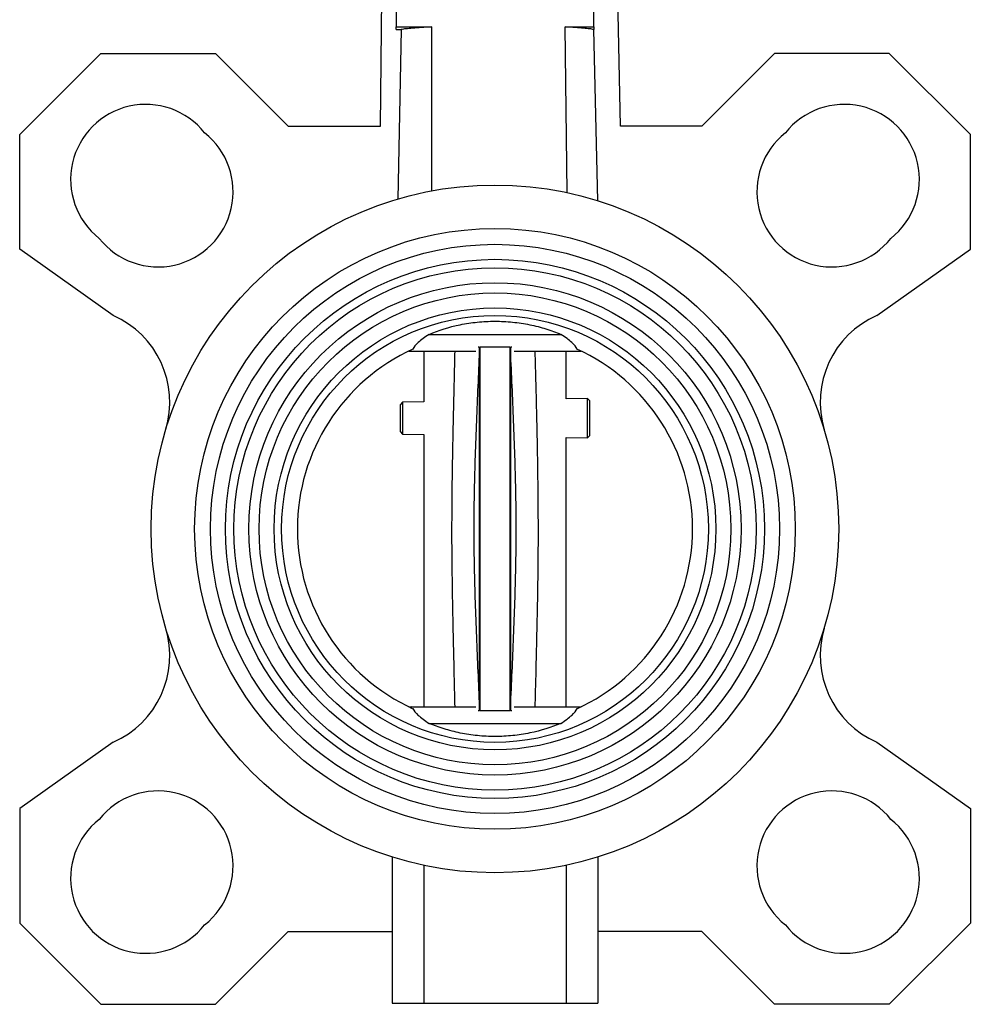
# Model space of a CAD drawing. Header units: millimetres. Extents: x 326 to 1048, y 19 to 719.
# Tile 5 of 19: x 715 to 835, y 159 to 284. Entities that reach past the tile are written whole.
import ezdxf

# ---------------------------------------------------------------- set-up
doc = ezdxf.new("R2010")
doc.units = ezdxf.units.MM

msp = doc.modelspace()

# ---------------------------------------------------------------- linework, layer by layer
at = {"color": 7, "linetype": 'Continuous', "lineweight": 25}
for p, q in [((760.39, 270.39), (761.02, 339.78)), ((790.75, 270.39), (789.26, 339.78)), ((762.36, 327.92), (762.36, 282.94)), ((787.36, 282.94), (787.36, 327.92)), ((762.36, 282.94), (766.86, 282.94)), ((762.36, 282.62), (762.36, 282.94)), ((766.86, 262.21), (766.86, 282.94)), ((783.99, 261.99), (783.74, 282.94)), ((783.74, 282.94), (787.36, 282.94)), ((787.36, 282.94), (787.36, 282.62)), ((762.36, 282.62), (763.01, 282.62)), ((763.01, 282.62), (762.58, 261.18)), ((787.88, 260.96), (787.35, 282.62)), ((714.72, 269.34), (724.98, 279.6)), ((724.98, 279.6), (739.48, 279.6)), ((739.48, 279.6), (748.68, 270.39)), ((810.25, 279.6), (801.05, 270.39)), ((824.75, 279.6), (810.25, 279.6)), ((835.01, 269.34), (824.75, 279.6)), ((748.68, 270.39), (760.39, 270.39)), ((801.05, 270.39), (790.75, 270.39)), ((714.72, 254.84), (714.72, 269.34)), ((835.01, 254.84), (835.01, 269.34)), ((726.54, 246.45), (714.72, 254.84)), ((823.18, 246.45), (835.01, 254.84)), ((766.53, 244.06), (783.2, 244.06)), ((763.97, 241.95), (764.3, 241.95)), ((764.3, 241.95), (772.42, 241.95)), ((765.86, 241.95), (765.86, 235.52)), ((772.86, 242.45), (772.74, 242.45)), ((772.86, 242.45), (772.86, 242.14)), ((772.95, 242.45), (772.95, 196.45)), ((776.78, 196.45), (776.78, 242.45)), ((776.86, 242.14), (776.86, 242.45)), ((776.99, 242.45), (776.86, 242.45)), ((777.31, 241.95), (785.42, 241.95)), ((783.86, 235.9), (783.86, 241.95)), ((785.42, 241.95), (785.76, 241.95)), ((763.16, 235.46), (762.86, 235.15)), ((765.86, 235.52), (763.16, 235.46)), ((763.16, 235.46), (763.16, 231.45)), ((786.56, 235.95), (783.86, 235.9)), ((786.86, 235.66), (786.56, 235.95)), ((786.56, 230.95), (786.56, 235.95)), ((786.86, 231.25), (786.86, 235.66)), ((762.86, 235.15), (762.86, 231.75)), ((762.86, 231.75), (763.16, 231.45)), ((763.16, 231.45), (765.86, 231.39)), ((765.86, 231.39), (765.86, 196.95)), ((783.86, 231.01), (786.56, 230.95)), ((783.86, 196.95), (783.86, 231.01)), ((786.56, 230.95), (786.86, 231.25)), ((763.97, 196.95), (764.3, 196.95)), ((764.3, 196.95), (772.42, 196.95)), ((777.31, 196.95), (785.42, 196.95)), ((785.42, 196.95), (785.76, 196.95)), ((772.86, 196.45), (772.74, 196.45)), ((772.86, 196.76), (772.86, 196.45)), ((776.86, 196.45), (776.86, 196.76)), ((776.99, 196.45), (776.86, 196.45)), ((766.53, 194.84), (783.2, 194.84)), ((726.54, 192.46), (714.72, 184.06)), ((823.18, 192.46), (835.01, 184.06)), ((714.72, 184.06), (714.72, 169.56)), ((835.01, 184.06), (835.01, 169.56)), ((761.86, 177.94), (761.86, 159.45)), ((765.86, 176.89), (765.86, 159.45)), ((783.86, 176.89), (783.86, 159.45)), ((787.86, 177.94), (787.86, 159.45)), ((714.72, 169.56), (724.98, 159.31)), ((835.01, 169.56), (824.75, 159.31)), ((739.48, 159.31), (748.68, 168.52)), ((748.68, 168.52), (761.86, 168.52)), ((801.05, 168.52), (787.86, 168.52)), ((810.25, 159.31), (801.05, 168.52)), ((761.86, 159.45), (765.86, 159.45)), ((765.86, 159.45), (783.86, 159.45)), ((783.86, 159.45), (787.86, 159.45)), ((724.98, 159.31), (739.48, 159.31)), ((824.75, 159.31), (810.25, 159.31))]:
    msp.add_line(p, q, dxfattribs=at)
for radius in [43.5, 38, 36, 34.1, 33.04, 31.14, 29.85, 27.95, 27]:
    msp.add_circle((774.86, 219.45), radius, dxfattribs=at)
for centre, radius, start, end in [((730.67, 263.65), 9.5, 38.3508, 231.6492), ((819.06, 263.65), 9.5, 308.3508, 141.6492), ((732.23, 262.09), 9.5, 218.3508, 51.6492), ((817.5, 262.09), 9.5, 128.3508, 321.6492), ((721.72, 235.46), 12, 343.24, 66.3037), ((828.01, 235.46), 12, 113.6963, 196.76), ((774.86, 219.45), 25, 114.5306, 245.4694), ((774.86, 219.45), 25, 294.5306, 65.4694), ((721.72, 203.45), 12, 293.6963, 16.76), ((828.01, 203.45), 12, 163.24, 246.3037), ((732.23, 176.81), 9.5, 308.3508, 141.6492), ((817.5, 176.81), 9.5, 38.3508, 231.6492), ((730.67, 175.26), 9.5, 128.3508, 321.6492), ((819.06, 175.26), 9.5, 218.3508, 51.6492)]:
    msp.add_arc(centre, radius, start, end, dxfattribs=at)
for points, knots in [([(766.86, 282.94), (766.39, 282.92), (765.95, 282.89), (765.14, 282.84), (764.78, 282.82), (764.13, 282.76), (763.85, 282.73), (763.36, 282.68), (763.16, 282.65), (763.01, 282.62)], [0, 0, 0, 0, 0.25, 0.25, 0.5, 0.5, 0.75, 0.75, 1, 1, 1, 1]), ([(787.35, 282.62), (787.22, 282.65), (787.04, 282.68), (786.6, 282.73), (786.34, 282.76), (785.73, 282.82), (785.39, 282.84), (784.62, 282.89), (784.2, 282.92), (783.74, 282.94)], [0, 0, 0, 0, 0.25, 0.25, 0.5, 0.5, 0.75, 0.75, 1, 1, 1, 1]), ([(766.53, 244.06), (767.73, 244.57), (769.04, 244.98), (770.81, 245.35), (771.17, 245.41), (771.9, 245.52), (772.26, 245.57), (773.36, 245.68), (774.1, 245.72), (775.23, 245.72), (775.6, 245.71), (776.35, 245.67), (776.72, 245.64), (777.83, 245.53), (778.55, 245.42), (779.61, 245.2), (779.96, 245.12), (780.65, 244.95), (780.98, 244.85), (781.97, 244.55), (782.6, 244.32), (783.2, 244.06)], [0, 0, 0, 0, 0.25, 0.25, 0.3125, 0.3125, 0.375, 0.375, 0.5, 0.5, 0.5625, 0.5625, 0.625, 0.625, 0.75, 0.75, 0.8125, 0.8125, 0.875, 0.875, 1, 1, 1, 1]), ([(766.53, 244.06), (765.95, 243.7), (765.5, 243.36), (764.82, 242.72), (764.59, 242.44), (764.48, 242.2)], [0, 0, 0, 0, 0.5, 0.5, 1, 1, 1, 1]), ([(785.24, 242.2), (785.13, 242.44), (784.9, 242.72), (784.23, 243.36), (783.78, 243.7), (783.2, 244.06)], [0, 0, 0, 0, 0.5, 0.5, 1, 1, 1, 1]), ([(776.78, 242.45), (776.5, 242.45), (776.07, 242.45), (775.39, 242.45), (774.86, 242.45), (774.33, 242.45), (773.65, 242.45), (773.23, 242.45), (772.95, 242.45)], [0, 0, 0, 0, 0.249168, 0.376386, 0.50021, 0.623787, 0.751017, 1, 1, 1, 1]), ([(772.86, 241.36), (772.73, 238.42), (772.47, 232.56), (772.17, 223.82), (772.17, 215.09), (772.47, 206.34), (772.73, 200.49), (772.86, 197.54)], [0, 0, 0, 0, 0.201618, 0.401202, 0.598799, 0.798383, 1, 1, 1, 1]), ([(776.86, 197.54), (777, 200.49), (777.26, 206.34), (777.56, 215.09), (777.56, 223.82), (777.26, 232.56), (777, 238.42), (776.86, 241.36)], [0, 0, 0, 0, 0.201618, 0.401202, 0.598799, 0.798383, 1, 1, 1, 1]), ([(764.48, 196.71), (764.59, 196.47), (764.82, 196.18), (765.5, 195.55), (765.95, 195.2), (766.53, 194.84)], [0, 0, 0, 0, 0.5, 0.5, 1, 1, 1, 1]), ([(776.78, 196.45), (776.5, 196.45), (776.07, 196.45), (775.4, 196.45), (774.87, 196.45), (774.34, 196.45), (773.65, 196.45), (773.23, 196.45), (772.95, 196.45)], [0, 0, 0, 0, 0.248906, 0.376013, 0.499721, 0.623412, 0.750753, 1, 1, 1, 1]), ([(783.2, 194.84), (783.78, 195.2), (784.23, 195.55), (784.9, 196.18), (785.13, 196.47), (785.24, 196.71)], [0, 0, 0, 0, 0.5, 0.5, 1, 1, 1, 1]), ([(783.2, 194.84), (781.99, 194.34), (780.69, 193.93), (778.92, 193.56), (778.56, 193.5), (777.83, 193.39), (777.47, 193.34), (776.37, 193.23), (775.63, 193.19), (774.5, 193.19), (774.12, 193.2), (773.38, 193.23), (773, 193.26), (771.9, 193.38), (771.18, 193.49), (770.12, 193.7), (769.77, 193.79), (769.08, 193.96), (768.75, 194.06), (767.76, 194.36), (767.13, 194.59), (766.53, 194.84)], [0, 0, 0, 0, 0.25, 0.25, 0.3125, 0.3125, 0.375, 0.375, 0.5, 0.5, 0.5625, 0.5625, 0.625, 0.625, 0.75, 0.75, 0.8125, 0.8125, 0.875, 0.875, 1, 1, 1, 1])]:
    msp.add_open_spline(points, degree=3, knots=knots, dxfattribs=at)
at = {"color": 8, "linetype": 'Continuous', "lineweight": 25}
for points, knots in [([(769.81, 196.95), (769.78, 198.11), (769.73, 200.43), (769.65, 203.73), (769.57, 207.02), (769.51, 210.26), (769.46, 213.62), (769.42, 216.85), (769.42, 219.71), (769.43, 222.18), (769.45, 224.37), (769.48, 226.62), (769.52, 229.05), (769.57, 231.73), (769.64, 234.81), (769.72, 238.25), (769.78, 240.7), (769.81, 241.95)], [0, 0, 0, 0, 0.077443, 0.154407, 0.21978, 0.297209, 0.370447, 0.443454, 0.512777, 0.561008, 0.608164, 0.658216, 0.711343, 0.770289, 0.836769, 0.916611, 1, 1, 1, 1]), ([(779.91, 241.95), (779.95, 240.56), (780.02, 237.86), (780.11, 234.13), (780.18, 230.91), (780.23, 228.21), (780.26, 225.83), (780.29, 223.29), (780.31, 220.5), (780.31, 217.43), (780.28, 214.25), (780.23, 210.79), (780.16, 207.27), (780.08, 203.76), (780, 200.41), (779.94, 198.11), (779.91, 196.95)], [0, 0, 0, 0, 0.092953, 0.179979, 0.248603, 0.307774, 0.360124, 0.407316, 0.476967, 0.546283, 0.611746, 0.688976, 0.7767, 0.846529, 0.922837, 1, 1, 1, 1])]:
    msp.add_open_spline(points, degree=3, knots=knots, dxfattribs=at)
at = {"color": 7, "linetype": 'Continuous', "lineweight": 25}
for points in [[(772.86, 242.14), (772.86, 241.55), (772.86, 240.36), (772.86, 238.09), (772.86, 235.53), (772.86, 232.67), (772.86, 229.57), (772.86, 226.3), (772.86, 222.91), (772.86, 219.45), (772.86, 216), (772.86, 212.61), (772.86, 209.33), (772.86, 206.24), (772.86, 203.38), (772.86, 200.81), (772.86, 198.55), (772.86, 197.36), (772.86, 196.76)], [(776.86, 196.76), (776.86, 197.36), (776.86, 198.55), (776.86, 200.81), (776.86, 203.38), (776.86, 206.24), (776.86, 209.33), (776.86, 212.61), (776.86, 216), (776.86, 219.45), (776.86, 222.91), (776.86, 226.3), (776.86, 229.57), (776.86, 232.67), (776.86, 235.53), (776.86, 238.09), (776.86, 240.36), (776.86, 241.55), (776.86, 242.14)], [(785.42, 241.95), (785.48, 241.98), (785.54, 242), (785.6, 242.03)], [(764.3, 196.95), (764.24, 196.93), (764.18, 196.9), (764.12, 196.88)]]:
    msp.add_open_spline(points, degree=3, dxfattribs=at)

doc.saveas('drawing.dxf')
